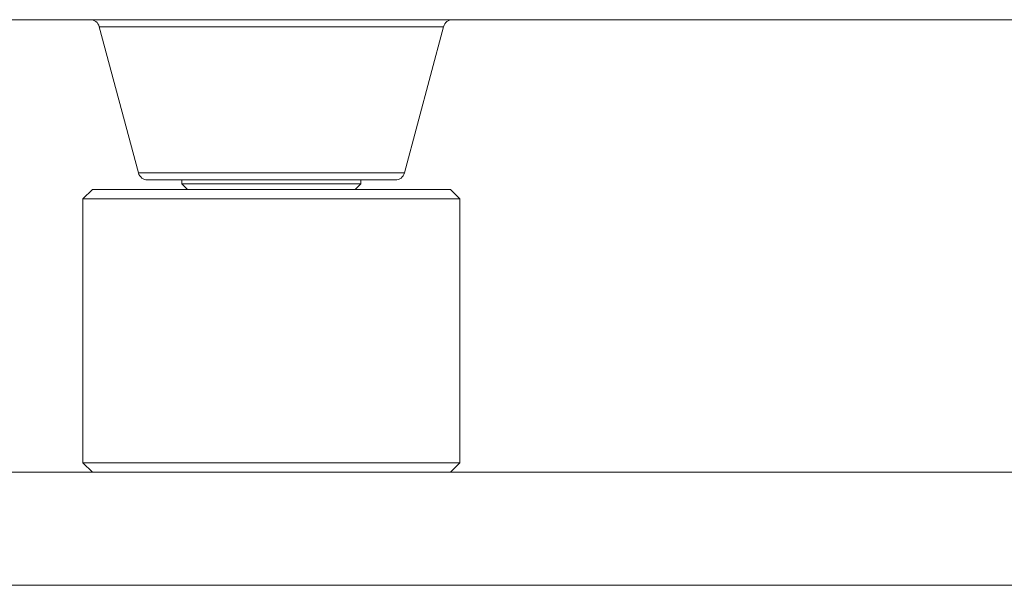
# Model space of a CAD drawing. Header units: millimetres. Extents: x 3925 to 5043, y -86 to 778.
# Tile 26 of 164: x 4176.71 to 4189.77, y 244.58 to 252.08. Entities that reach past the tile are written whole.
import ezdxf

# ---------------------------------------------------------------- set-up
doc = ezdxf.new("R2010")
doc.units = ezdxf.units.MM
doc.header["$LTSCALE"] = 46.255
for name, color, linetype in [('140-155102-0DXF_CONTINUOUS_LINE', 7, 'CONTINUOUS'), ('H30-BOTTOM-CDXF_CONTINUOUS_LINE', 7, 'CONTINUOUS'), ('H30_CEILING_DXF_CONTINUOUS_LINE', 7, 'CONTINUOUS'), ('SPACER-RIGGIDXF_CONTINUOUS_LINE', 7, 'CONTINUOUS')]:
    doc.layers.add(name, color=color, linetype=linetype)

msp = doc.modelspace()

# ---------------------------------------------------------------- linework, layer by layer
at = {"layer": '140-155102-0DXF_CONTINUOUS_LINE', "color": 7, "linetype": 'Continuous', "lineweight": 0}
for p, q in [((4147.2981, 246.0787), (4209.7987, 246.0787)), ((4147.2981, 244.5787), (4209.7987, 244.5787))]:
    msp.add_line(p, q, dxfattribs=at)
at = {"layer": 'H30-BOTTOM-CDXF_CONTINUOUS_LINE', "color": 7, "linetype": 'Continuous', "lineweight": 0}
for p, q in [((4147.2981, 252.0787), (4196.2987, 252.0787)), ((4182.3324, 251.986), (4177.7651, 251.986)), ((4177.7651, 251.986), (4178.2848, 250.0463)), ((4182.3324, 251.986), (4181.8127, 250.0463)), ((4181.8127, 250.0463), (4178.2848, 250.0463)), ((4181.6919, 249.9537), (4178.4056, 249.9537))]:
    msp.add_line(p, q, dxfattribs=at)
for centre, start, end in [((4177.6444, 251.9537), 15, 90), ((4182.4531, 251.9537), 90, 165), ((4178.4056, 250.0787), 195, 270), ((4181.6919, 250.0787), 270, 345)]:
    msp.add_arc(centre, 0.125, start, end, dxfattribs=at)
at = {"layer": 'H30_CEILING_DXF_CONTINUOUS_LINE', "color": 7, "linetype": 'Continuous', "lineweight": 0}
for p, q in [((4178.8612, 249.9537), (4178.8612, 249.9037)), ((4181.2362, 249.9037), (4178.8612, 249.9037)), ((4178.9362, 249.8287), (4178.8612, 249.9037)), ((4181.1612, 249.8287), (4181.2362, 249.9037)), ((4181.2362, 249.9537), (4181.2362, 249.9037))]:
    msp.add_line(p, q, dxfattribs=at)
at = {"layer": 'SPACER-RIGGIDXF_CONTINUOUS_LINE', "color": 7, "linetype": 'Continuous', "lineweight": 0}
for p, q in [((4177.6737, 249.8287), (4177.5487, 249.7037)), ((4177.6737, 249.8287), (4182.4237, 249.8287)), ((4182.4237, 249.8287), (4182.5487, 249.7037)), ((4177.5487, 249.7037), (4182.5487, 249.7037)), ((4177.5487, 246.2037), (4177.5487, 249.7037)), ((4182.5487, 246.2037), (4182.5487, 249.7037)), ((4182.5487, 246.2037), (4177.5487, 246.2037)), ((4177.6737, 246.0787), (4177.5487, 246.2037)), ((4182.4237, 246.0787), (4182.5487, 246.2037))]:
    msp.add_line(p, q, dxfattribs=at)

doc.saveas('drawing.dxf')
